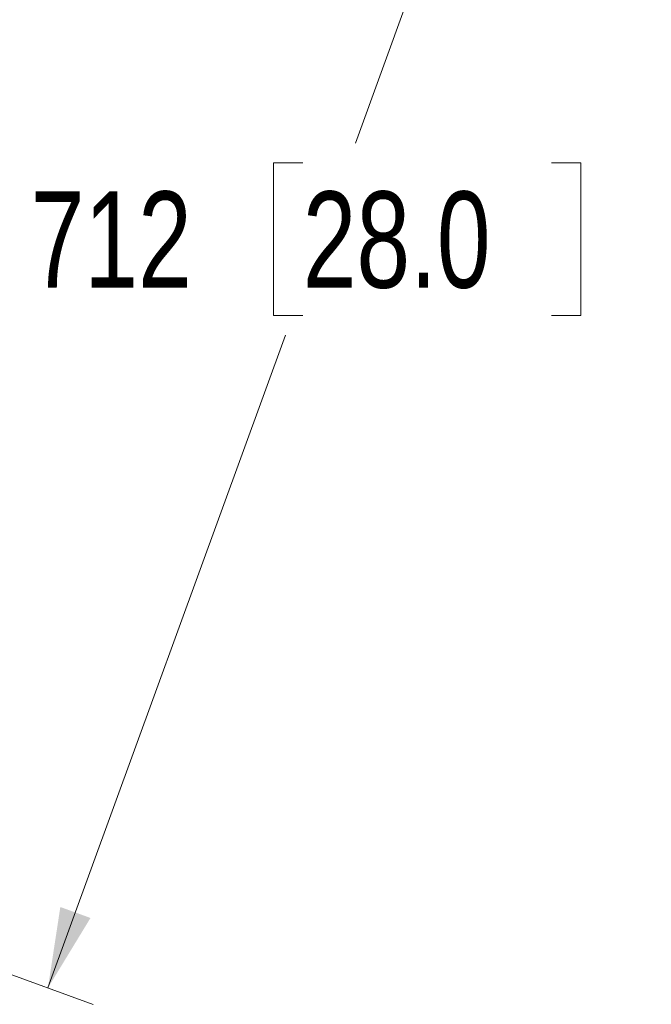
# Model space of a CAD drawing. Header units: inches. Extents: x 0.2 to 16.8, y 0.1 to 10.9.
# Tile 57 of 76: x 10.753 to 11.529, y 7.205 to 8.413. Entities that reach past the tile are written whole.
import ezdxf

# ---------------------------------------------------------------- set-up
doc = ezdxf.new("R2010")
doc.units = ezdxf.units.IN
doc.header["$MEASUREMENT"] = 0
doc.styles.add('SLDTEXTSTYLE0', font='TXT', dxfattribs={"width": 0.75})
doc.dimstyles.new('SLDDIMSTYLE22', dxfattribs={"dimtxt": 0.11811, "dimasz": 0.098425, "dimexe": 0, "dimexo": 0.0625, "dimgap": 0.029528, "dimtad": 0, "dimtih": 1, "dimtoh": 1, "dimdec": 0, "dimlfac": 355.6, "dimrnd": 1e-09, "dimzin": 12, "dimdsep": 46, "dimtxsty": 'SLDTEXTSTYLE0', "dimsah": 1, "dimcen": 0.09, "dimadec": 0, "dimazin": 3, "dimtfac": 1, "dimtdec": 0, "dimtofl": 0, "dimtmove": 0, "dimatfit": 3, "dimfxl": 0, "dimfrac": 2, "dimtolj": 1, "dimtzin": 12, "dimarcsym": 0})

# ---------------------------------------------------------------- blocks, each defined once
blk = doc.blocks.new('_D_22')
at = {"color": 7, "linetype": 'Continuous', "lineweight": 0}
for p, q in [((10.2964, 9.5352), (11.5285, 9.0867)), ((11.473, 9.1069), (11.1654, 8.2617)), ((11.1007, 8.2377), (11.0647, 8.2377)), ((11.0647, 8.2377), (11.0647, 8.0502)), ((11.4061, 8.2377), (11.4421, 8.2377)), ((11.4421, 8.2377), (11.4421, 8.0502)), ((11.0647, 8.0502), (11.1007, 8.0502)), ((11.4421, 8.0502), (11.4061, 8.0502)), ((10.788, 7.2248), (11.0797, 8.0262)), ((9.6114, 7.6531), (10.8435, 7.2046))]:
    blk.add_line(p, q, dxfattribs=at)
at = {"color": 7, "linetype": 'Continuous', "lineweight": 18}
for points in [[(11.473, 9.1069), (11.4209, 9.0211), (11.4579, 9.0077)], [(10.788, 7.2248), (10.8402, 7.3106), (10.8032, 7.3241)]]:
    blk.add_solid(points, dxfattribs=at)
at = {"color": 7, "linetype": 'Continuous', "lineweight": 18, "char_height": 0.11811, "attachment_point": 1, "style": 'SLDTEXTSTYLE0'}
for s, insert in [('712', (10.7669, 8.2024)), ('28.0', (11.1007, 8.2024))]:
    blk.add_mtext(s, dxfattribs=dict(at, insert=insert))

msp = doc.modelspace()

# ---------------------------------------------------------------- dimensions: what is measured, and where the dimension line sits
at = {"color": 7, "linetype": 'Continuous', "lineweight": 18}
dim = msp.add_linear_dim(base=(10.788, 7.2248), p1=(10.2409, 9.5554), p2=(9.5559, 7.6733), angle=70, dimstyle='SLDDIMSTYLE22', dxfattribs=at)
dim.commit()
dim.dimension.update_dxf_attribs({"geometry": '_D_22', "text_midpoint": (11.1225, 8.1439), "dimtype": 160})

doc.saveas('drawing.dxf')
